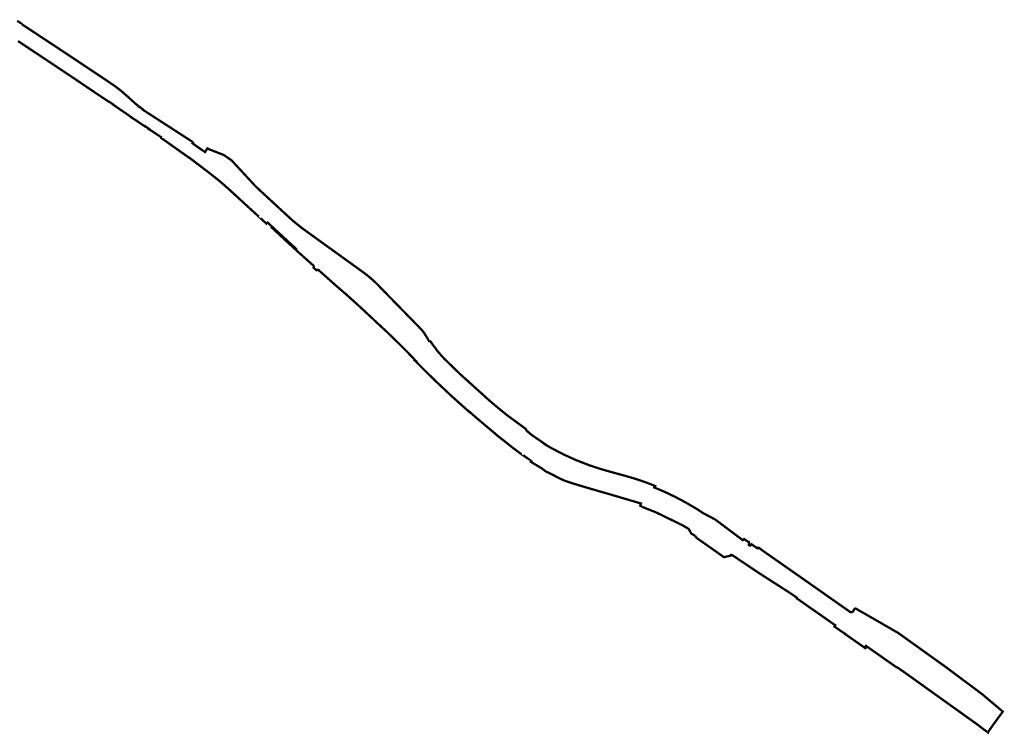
# Model space of a CAD drawing. Header units: metres. Extents: x 163130 to 166636, y 441502 to 443815.
# Tile 4 of 4: x 165766 to 166636, y 441502 to 442134. Entities that reach past the tile are written whole.
import ezdxf

# ---------------------------------------------------------------- set-up
doc = ezdxf.new("R2010")
doc.units = ezdxf.units.M
doc.layers.add('Beheergrens', color=10, linetype='Continuous')

msp = doc.modelspace()

# ---------------------------------------------------------------- linework, layer by layer
at = {"layer": 'Beheergrens', "const_width": 2}
for points in [[(165763.3680000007, 442132.8570000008), (165763.4670000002, 442132.7910000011), (165767.0689999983, 442130.390999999), (165767.0419822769, 442130.125014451)], [(165789.4566032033, 442115.329405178), (165789.4279782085, 442115.3482548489), (165789.0394753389, 442115.6046121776), (165788.6629456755, 442115.8529858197), (165788.0938163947, 442116.2283180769), (165787.0370943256, 442116.9269853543), (165786.5254189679, 442117.2657312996), (165786.0366576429, 442117.5892863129), (165786.041680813, 442117.5859598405), (165785.6049401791, 442117.875141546), (165785.0720025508, 442118.2279697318), (165784.569209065, 442118.558502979), (165783.8648022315, 442119.0218715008), (165783.1010813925, 442119.5242700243), (165783.0918398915, 442119.5400467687), (165782.9372960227, 442119.6402778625), (165782.4530768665, 442119.9607281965), (165782.3680960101, 442120.0169455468), (165782.3549530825, 442120.0257054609), (165782.3530265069, 442120.0269249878), (165782.3489852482, 442120.0210203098), (165778.1949160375, 442122.7631230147), (165776.2060289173, 442124.0759626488), (165776.209521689, 442124.0813099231), (165776.1494503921, 442124.1210057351), (165775.7472562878, 442124.3861228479), (165775.7149843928, 442124.4074121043), (165775.6981260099, 442124.4185001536), (165775.6939973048, 442124.4212723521), (165775.6909852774, 442124.4160373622), (165774.8080141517, 442124.9990544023), (165774.8015324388, 442125.0096086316), (165774.6396225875, 442125.1163875), (165774.4068386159, 442125.269847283), (165774.36623989, 442125.2970145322), (165774.3593598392, 442125.3011157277), (165774.3540070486, 442125.2979893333), (165774.3295106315, 442125.3141781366), (165774.2635217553, 442125.3577547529), (165774.1610635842, 442125.4253926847), (165774.0315630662, 442125.5108826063), (165773.5723248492, 442125.8140336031), (165773.3411919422, 442125.9666070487), (165773.0716629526, 442126.1445726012), (165773.0088396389, 442126.185931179), (165772.2762192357, 442126.6695981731), (165772.1661230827, 442126.742336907), (165772.0421964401, 442126.8240565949), (165771.9104938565, 442126.9110992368), (165771.7839523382, 442126.9945931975), (165771.5903209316, 442127.1224401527), (165771.287144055, 442127.322582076), (165770.8115970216, 442127.6370450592), (165770.2815526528, 442127.9874336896), (165770.2293273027, 442128.0212505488), (165769.8186678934, 442128.293024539), (165768.4019404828, 442129.2278696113), (165767.0779010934, 442130.1012856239), (165767.0419822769, 442130.1250144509)], [(165764.0780963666, 442114.9876045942), (165765.1499006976, 442114.2717221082), (165765.4519820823, 442114.0700200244), (165766.3542327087, 442113.4687988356), (165767.6090716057, 442112.6326114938), (165768.6941541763, 442111.9094162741), (165770.0851710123, 442110.9825254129), (165771.1891084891, 442110.2468008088), (165772.4962456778, 442109.3756855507), (165773.7259020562, 442108.5561320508), (165775.2782142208, 442107.521794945), (165776.5539747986, 442106.6716382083), (165777.6327980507, 442105.9526587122), (165778.2699907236, 442105.5279684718), (165779.0305767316, 442105.0461426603), (165780.1975398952, 442104.2721768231), (165781.5065392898, 442103.3992880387), (165782.7527827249, 442102.5684256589), (165782.735992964, 442102.5795138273), (165783.7392638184, 442101.910543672), (165784.3969635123, 442101.4721042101), (165785.1111578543, 442100.9958525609), (165785.8923747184, 442100.474914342), (165786.8909672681, 442099.80904955), (165788.5332927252, 442098.7136154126), (165790.9878022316, 442097.0765086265), (165793.6036076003, 442095.331955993), (165795.9178133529, 442093.7884385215), (165796.9049862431, 442093.1300044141), (165797.4221031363, 442092.78659904), (165804.5711915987, 442088.0389167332), (165808.0101823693, 442085.7550607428), (165810.7448213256, 442083.9389104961), (165812.1149970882, 442083.0290065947), (165813.1525250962, 442082.3142838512)], [(165849.0441440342, 442075.7058164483), (165849.0316200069, 442075.7142438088), (165848.652394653, 442075.9671680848), (165847.5851820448, 442076.6792603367), (165846.6478187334, 442077.3047530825), (165845.4387843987, 442078.1114290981), (165844.7060698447, 442078.6003137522), (165843.6738839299, 442079.2890103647), (165842.7428525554, 442079.9101790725), (165842.0227310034, 442080.390748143), (165840.9679066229, 442081.0945253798), (165839.9964139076, 442081.7428616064), (165838.736942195, 442082.5832480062), (165837.9118830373, 442083.1336737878), (165836.7231511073, 442083.9268241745), (165835.1629024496, 442084.9677996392), (165833.9589637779, 442085.7711521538), (165832.3482078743, 442086.8459484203), (165831.3527023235, 442087.5101421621), (165828.9101466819, 442089.1399129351), (165826.1446576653, 442090.9851323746), (165820.3886019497, 442094.8257128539), (165814.1983522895, 442098.9560409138), (165808.3179719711, 442102.8796880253), (165807.733003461, 442103.270001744), (165801.7418741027, 442107.2231190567), (165796.4181462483, 442110.7359355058), (165789.4279782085, 442115.3482548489)], [(165813.122177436, 442082.3352433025), (165813.1525250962, 442082.3142838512), (165814.7867508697, 442081.1885823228), (165815.7690207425, 442080.5120084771), (165816.6578645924, 442079.9200006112), (165817.4644785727, 442079.382658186), (165818.6589858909, 442078.5869571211), (165825.3249678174, 442074.0739843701), (165825.5362239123, 442073.9319384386), (165832.3628323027, 442069.34078488), (165835.2390201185, 442067.4060349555), (165839.1800258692, 442064.7559611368), (165839.3094598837, 442064.6706952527), (165840.4800086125, 442063.8996436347), (165844.4129889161, 442061.3089610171), (165844.4970222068, 442061.4050362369), (165844.5833811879, 442061.347821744), (165845.222848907, 442060.924924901), (165846.0121890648, 442060.4027900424), (165846.8185255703, 442059.8695677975), (165847.6502539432, 442059.3194917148), (165848.0848008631, 442059.0319793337), (165848.4250065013, 442058.8070037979), (165848.3379657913, 442058.6719864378), (165848.8931727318, 442058.289622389), (165849.6191810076, 442057.7895993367), (165850.5755166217, 442057.1308863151), (165851.4099793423, 442056.5561205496), (165851.8122777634, 442056.2789953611), (165852.356268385, 442055.9042831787), (165853.0518606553, 442055.4252196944), (165853.6659061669, 442055.0022686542), (165854.2109981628, 442054.6267803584), (165854.524661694, 442054.410758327), (165854.9494633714, 442054.1181081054), (165855.4504442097, 442053.7731162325), (165855.9302988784, 442053.4425402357), (165856.5534284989, 442053.0133796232), (165857.0200016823, 442052.6920081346), (165857.1269336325, 442052.6221567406), (165857.1867301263, 442052.5831287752), (165857.205377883, 442052.5709324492), (165857.2317323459, 442052.5537468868), (165857.30859403, 442052.5035203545), (165857.3131355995, 442052.5005266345), (165857.4812402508, 442052.3907603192), (165857.5964295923, 442052.3154759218), (165857.6632447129, 442052.2719021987), (165857.7320556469, 442052.2268866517), (165857.863415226, 442052.1411804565), (165857.9280286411, 442052.0989368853), (165858.0032388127, 442052.0498192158), (165858.1145057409, 442051.9771961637), (165858.2067811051, 442051.9168799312), (165858.2431131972, 442051.8931526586), (165858.2510262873, 442051.8880526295), (165858.2575656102, 442051.8827271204), (165858.2712631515, 442051.8718549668), (165858.2901233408, 442051.8567667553), (165858.3164862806, 442051.8356876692), (165858.3375489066, 442051.8189355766), (165858.344982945, 442051.8129445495), (165858.5587257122, 442051.6657881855)], [(165855.4109726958, 442070.818007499), (165855.303668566, 442070.9012074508), (165855.218320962, 442070.9673235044), (165855.0585694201, 442071.091124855), (165854.7754079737, 442071.3105505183), (165854.5958336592, 442071.4497717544), (165850.9519726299, 442074.2739093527), (165849.4769747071, 442075.4169655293), (165849.0315512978, 442075.7142436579)], [(165860.3611303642, 442066.5129372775), (165859.6939999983, 442067.0269999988), (165855.4109726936, 442070.8180074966)], [(165870.7483488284, 442057.4316752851), (165870.7495990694, 442057.4336445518), (165870.5021675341, 442057.6212199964), (165869.9125147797, 442058.0753705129), (165869.1935331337, 442058.6293594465), (165868.7880653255, 442058.9416295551), (165868.2227091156, 442059.3771441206), (165868.0935582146, 442059.4898872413), (165867.6405973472, 442059.9026189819), (165867.1136230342, 442060.3829374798), (165866.5354252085, 442060.9097559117), (165865.0455228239, 442062.2674767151), (165864.1099277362, 442063.1201311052), (165863.0750524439, 442064.0631225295), (165862.1435892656, 442064.9118927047), (165861.2597681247, 442065.7497535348), (165860.9260290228, 442066.0659626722), (165860.8610262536, 442066.1275578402), (165860.8516169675, 442066.1348185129), (165860.3611303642, 442066.5129372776)], [(165870.0200164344, 442056.3239503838), (165870.1479736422, 442056.5070035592), (165870.4644348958, 442056.9943869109)], [(165870.748399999, 442057.4316000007), (165874.6658999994, 442054.4138000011), (165874.5296999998, 442054.2210000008), (165874.8500000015, 442054.0139999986), (165918.7060000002, 442025.6649999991)], [(165858.5587257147, 442051.6657881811), (165858.5905184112, 442051.644053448), (165858.6307758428, 442051.616329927), (165858.6558937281, 442051.5990304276), (165859.8082875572, 442050.8059174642), (165861.2777176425, 442049.7945655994), (165861.9311265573, 442049.3448913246), (165862.4370627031, 442048.996684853), (165862.7022800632, 442048.8141537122), (165863.1198564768, 442048.5267169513), (165863.5672301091, 442048.2188761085), (165863.9039475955, 442047.98710813), (165864.0000148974, 442047.9210155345), (165864.0869781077, 442047.6179525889), (165864.5667146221, 442047.3106272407), (165865.2945079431, 442046.8443174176), (165866.1576488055, 442046.2913091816), (165866.6645653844, 442045.9664665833), (165867.4676360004, 442045.4520408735), (165867.997603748, 442045.1124530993), (165868.6400362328, 442044.6867845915), (165869.2244015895, 442044.2948080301), (165869.7430501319, 442043.9468524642), (165870.4227224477, 442043.491006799), (165871.1875176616, 442042.9779445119), (165874.7096787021, 442040.6152208), (165876.2319768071, 442039.5939765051), (165876.3490252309, 442039.8010348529), (165877.6863215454, 442038.8865162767), (165878.8613504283, 442038.0831112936), (165879.7719664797, 442037.4710268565), (165879.6020133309, 442037.2619619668), (165880.642547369, 442036.5955398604), (165881.113203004, 442036.2940922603), (165881.5632159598, 442036.0058377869), (165882.024857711, 442035.710155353), (165882.5104450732, 442035.3991734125), (165882.8413495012, 442035.1870842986), (165883.2116263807, 442034.9435988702), (165883.6899441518, 442034.6262602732), (165884.1249095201, 442034.337861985), (165884.588707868, 442034.0301700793), (165884.9558238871, 442033.7867891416), (165885.3429647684, 442033.529991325), (165885.7445562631, 442033.2636580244), (165885.922024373, 442033.1460147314), (165885.9648259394, 442033.1176295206), (165886.2495735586, 442032.9286900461), (165886.4932393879, 442032.7672496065), (165886.878246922, 442032.5120046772), (165887.2597452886, 442032.2589770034), (165887.6701451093, 442031.9867671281), (165888.0662318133, 442031.7240930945), (165888.5280345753, 442031.4179546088), (165888.8783609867, 442031.1855505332), (165889.3544770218, 442030.8698763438), (165889.6057816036, 442030.7032242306), (165889.9351198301, 442030.4849024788), (165890.0057909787, 442030.4378890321), (165890.3445565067, 442030.2133581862), (165890.7451161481, 442029.9478017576), (165891.0509896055, 442029.7448918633), (165891.2319601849, 442029.6248414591)], [(165891.2318000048, 442029.6246000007), (165890.9329000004, 442029.1651999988), (165890.9230000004, 442029.1510000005), (165891.2887768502, 442028.8923341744), (165891.4192235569, 442028.8001460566), (165893.9267898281, 442027.0271759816), (165894.8562350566, 442026.3700332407), (165900.2951514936, 442022.5244199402), (165901.5624745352, 442021.6283611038), (165905.3689748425, 442018.9369396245), (165906.89992861, 442017.8544697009), (165910.8816, 442015.0392000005), (165910.9820999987, 442014.9681999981), (165913.859089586, 442012.9339553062), (165915.1969443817, 442011.9879831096), (165915.8095999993, 442011.5548), (165915.8969999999, 442011.4930000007), (165915.9210000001, 442011.5249999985), (165915.9479999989, 442011.5610000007), (165916.0883000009, 442011.4545000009), (165917.0084262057, 442010.7559142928), (165917.8984921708, 442010.0801032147), (165925.7361918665, 442004.1292934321), (165928.215075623, 442002.2471894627), (165930.8889999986, 442000.2170000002), (165940.5139999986, 441992.6829999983), (165945.3292330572, 441988.6379482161), (165950.2118415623, 441984.321234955), (165956.0859999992, 441978.9549999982), (165961.9622999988, 441973.5491999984), (165966.1296327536, 441969.7155802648), (165969.4860000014, 441966.6279999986), (165971.9349999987, 441964.3839999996), (165977.4869999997, 441959.3469999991), (165977.6600000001, 441959.188000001), (165977.6620000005, 441959.1900999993)], [(165951.293009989, 442010.6349689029), (165950.8291095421, 442010.9550025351), (165950.3580524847, 442011.2798040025), (165949.0524424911, 442012.1805783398), (165948.1295971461, 442012.8172083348), (165947.2050317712, 442013.4549471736), (165946.0000328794, 442014.2869714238), (165943.2600076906, 442015.3543610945), (165940.7549782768, 442016.3302681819), (165936.1819698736, 442018.1117272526), (165933.1700239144, 442019.2849876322), (165932.7669694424, 442019.4960254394), (165931.6010133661, 442020.1039812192), (165929.4510332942, 442016.8420377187), (165924.5628598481, 442020.2474304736), (165921.7230014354, 442022.2258162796), (165918.2290274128, 442024.6599874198), (165918.662981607, 442025.2750056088), (165918.5166901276, 442025.3720851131)], [(166081.5257594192, 441900.2254163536), (166081.5188726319, 441900.2322982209), (166081.3031820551, 441900.4461873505), (166081.0115348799, 441900.7338854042), (166079.7909434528, 441901.9124802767), (166079.0319822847, 441902.6258747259), (166078.0571265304, 441903.5214534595), (166076.9860012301, 441904.4790043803), (166076.1665686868, 441905.1937112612), (166074.4459511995, 441906.6460828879), (166070.7927217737, 441909.5251053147), (166069.428141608, 441910.5337357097), (166069.1569692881, 441910.7300369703), (166067.0227050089, 441912.2693770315), (166065.8244619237, 441913.1335369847), (166062.6400689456, 441915.4302391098), (166059.5305603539, 441917.6729331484), (166058.6856663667, 441918.2823492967), (166055.8799537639, 441920.3060109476), (166050.0750008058, 441924.4927447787), (166047.1986814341, 441926.5672049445), (166044.9723433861, 441928.172986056), (166043.7869782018, 441929.0278352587), (166042.4399442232, 441929.9994674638), (166040.3923468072, 441931.4761575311), (166034.4670459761, 441935.749747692), (166031.043586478, 441938.2188152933), (166025.589059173, 441942.1528259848), (166021.4662179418, 441945.1262949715), (166019.3299874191, 441946.6669859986), (166015.2710231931, 441949.5939897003), (166007.3769928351, 441955.9409795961), (166006.4479888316, 441956.7760452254), (165990.4389679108, 441971.4859946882), (165974.477000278, 441986.2460476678), (165961.9873845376, 441999.7475919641), (165953.014968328, 442009.4469856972), (165951.4729680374, 442010.5109924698), (165951.2930099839, 442010.6349689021)], [(165977.6619745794, 441959.1901457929), (165977.6600324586, 441959.1879543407), (165978.0539421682, 441958.8263863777), (165978.5116105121, 441958.4061103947), (165979.3810219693, 441957.6078416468), (165980.4676663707, 441956.6100334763), (165981.4382239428, 441955.7189872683), (165982.5343018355, 441954.7126344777), (165983.153983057, 441954.1436478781), (165983.3741075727, 441953.9415561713), (165983.6090357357, 441953.7258139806), (165983.7539718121, 441953.5929733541), (165984.1772217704, 441954.0441106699), (165984.4776234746, 441954.3643767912), (165984.7089918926, 441954.6109584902), (165984.942820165, 441954.3954364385), (165985.2572763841, 441954.1056693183), (165985.6191733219, 441953.7720650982), (165985.9874047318, 441953.4326901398), (165986.2641978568, 441953.1776596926), (165986.5912546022, 441952.8762397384), (165986.9791098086, 441952.5186639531), (165987.8060474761, 441951.7564576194), (165988.4120143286, 441951.1979966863)], [(166009.6068434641, 441930.5677032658), (166007.0469999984, 441932.9070000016), (166005.142000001, 441934.6739999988), (165987.7960000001, 441950.7490000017)], [(165988.4120000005, 441951.1979999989), (165988.7632695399, 441950.8742395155), (166005.6760000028, 441935.2860000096), (166006.1793441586, 441934.8218100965)], [(166009.5899972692, 441930.5489969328), (166009.6068434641, 441930.5677032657), (166010.0700000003, 441931.082000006), (166009.9970000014, 441931.3020000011), (166007.8100000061, 441933.3180000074)], [(166009.5899972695, 441930.5489969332), (166009.6219972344, 441930.5203943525), (166010.1243542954, 441930.0713717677), (166010.7985378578, 441929.4688017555), (166012.0021816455, 441928.3930537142), (166012.7948572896, 441927.684618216), (166013.3011839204, 441927.2320806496), (166013.8227954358, 441926.7658937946), (166014.3999693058, 441926.2501033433), (166014.8722840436, 441925.8279718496), (166015.7603874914, 441925.0342004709), (166016.5914829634, 441924.2913645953), (166017.202669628, 441923.7451685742), (166017.6110916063, 441923.3800759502), (166018.5799576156, 441922.5141744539), (166019.5148119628, 441921.6785677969), (166020.1879648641, 441921.0769979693), (166021.0453624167, 441920.3107483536), (166022.0187051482, 441919.4407413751), (166022.8363076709, 441918.7100023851), (166023.5537325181, 441918.0688165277), (166024.4414254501, 441917.2754907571), (166025.0223884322, 441916.7562613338), (166025.3649902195, 441916.4499834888), (166025.6560304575, 441915.5329713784), (166025.6313059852, 441915.43379803), (166025.4450243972, 441914.6850456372), (166026.1337470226, 441914.0660456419), (166026.8701839, 441913.4042108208), (166027.5748801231, 441912.7710070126), (166028.0500253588, 441912.3439882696), (166028.8002200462, 441912.546552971), (166029.6019888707, 441912.7630260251), (166029.8273958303, 441912.5665102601), (166030.3558065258, 441912.1033437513), (166030.6305203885, 441911.8584344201), (166031.1169501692, 441911.4246549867), (166031.6436572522, 441910.9551439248), (166032.1048875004, 441910.5440027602), (166032.5624690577, 441910.1359684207), (166033.0803634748, 441909.674336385), (166033.3756641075, 441909.4110061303), (166033.7857385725, 441909.0454734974), (166034.3056298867, 441908.5820661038), (166034.9422925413, 441908.0143471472), (166035.5766141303, 441907.4488479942), (166036.2133455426, 441906.8812405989), (166036.7715184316, 441906.3836548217), (166037.1172869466, 441906.0753823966), (166037.1398011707, 441906.0552969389), (166037.8444197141, 441905.4272116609), (166037.8952315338, 441905.3819363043), (166038.6740718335, 441904.6874911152), (166040.6284023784, 441902.9451649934), (166041.3548476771, 441902.2975494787), (166042.108627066, 441901.6255207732), (166043.1254168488, 441900.7191258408), (166043.812686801, 441900.1063547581), (166044.3237672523, 441899.6507160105), (166044.8796007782, 441899.1552396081), (166045.4612933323, 441898.6498084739), (166046.1597454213, 441898.0456282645), (166046.7502455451, 441897.5348770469), (166047.2279055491, 441897.1217712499), (166047.926013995, 441896.5178130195), (166048.1443965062, 441896.3289583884), (166048.3072195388, 441896.1881496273), (166050.8535263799, 441893.9855847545), (166051.9737369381, 441893.0165674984), (166052.8465114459, 441892.2615930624), (166053.8268940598, 441891.4136342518), (166053.9859996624, 441891.2760435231), (166054.6343739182, 441890.696783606), (166054.8124237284, 441890.5377646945), (166055.181811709, 441890.2078531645), (166055.5618722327, 441889.8681757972), (166056.3523561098, 441889.1620784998), (166057.7019144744, 441887.9566199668), (166059.2188520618, 441886.6014639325), (166060.6840140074, 441885.2925825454), (166060.8469857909, 441885.146991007), (166061.3825358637, 441884.6585911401), (166062.8922409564, 441883.2811713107), (166063.9297425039, 441882.3343335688), (166067.1543452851, 441879.3913916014), (166068.2678640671, 441878.3751955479), (166069.2339652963, 441877.493501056), (166069.5052531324, 441877.2459164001), (166069.6990793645, 441877.0690226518), (166069.8519369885, 441876.9295274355), (166069.9946757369, 441876.7980193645), (166070.118690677, 441876.6814877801), (166070.7088119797, 441876.1269082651), (166071.0179197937, 441875.8364672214), (166071.1232050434, 441875.7375819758), (166071.2182305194, 441875.6482409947), (166071.2199518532, 441875.6466873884), (166071.766279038, 441875.133282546)], [(166128.2269932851, 441850.2150443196), (166127.526031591, 441849.9029987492), (166126.8530098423, 441851.0830251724), (166126.3117696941, 441851.9925765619), (166125.28310908, 441853.6509401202), (166124.7789208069, 441854.4310857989), (166124.4780270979, 441854.8879634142), (166124.2400314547, 441855.2419689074), (166123.9245804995, 441855.7866971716), (166123.4846186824, 441856.5464059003), (166123.2220071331, 441857.0000315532), (166122.1597672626, 441858.3715329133), (166121.7951384, 441858.8138069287), (166119.7449894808, 441861.0729517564), (166119.5046918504, 441861.3192677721), (166118.5874430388, 441862.2592421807), (166117.859801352, 441863.0049613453), (166116.3847522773, 441864.516602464), (166113.9819885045, 441866.978875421), (166113.0018608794, 441867.9833438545), (166111.3631735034, 441869.6626011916), (166110.4095629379, 441870.6398742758), (166108.9341050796, 441872.1519616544), (166108.3478618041, 441872.7527117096), (166107.2150461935, 441873.9135848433), (166105.9895286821, 441875.169477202), (166104.9607805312, 441876.2236765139), (166104.0692952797, 441877.1373459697), (166102.2717250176, 441878.9795596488), (166100.9871863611, 441880.2959501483), (166100.2036946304, 441881.0988385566), (166099.044986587, 441882.2863546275), (166097.93448966, 441883.4244743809), (166096.9169019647, 441884.4673532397), (166096.5898276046, 441884.8025842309), (166095.6135639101, 441885.8030598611), (166094.8290407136, 441886.6070592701), (166093.8715796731, 441887.5883317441), (166092.887465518, 441888.5969113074), (166092.0623086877, 441889.4425374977), (166090.3613747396, 441891.1857401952), (166088.7572073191, 441892.829705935), (166085.1430819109, 441896.5336818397), (166083.2313361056, 441898.4929004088), (166082.559008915, 441899.1820129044), (166081.5189413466, 441900.2322983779)], [(166087.6160094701, 441860.3600267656), (166084.8587264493, 441862.8541780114), (166084.9209841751, 441863.0240448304), (166084.3109711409, 441863.5920390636), (166084.1890190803, 441863.460054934), (166082.9287565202, 441864.6442343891), (166080.5909164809, 441866.8410159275), (166076.9205164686, 441870.2900119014), (166073.3098913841, 441873.6827422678), (166072.1328842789, 441874.7887930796), (166071.9992978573, 441874.9143141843), (166071.766279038, 441875.133282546), (166071.7649704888, 441875.1346145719)], [(166087.6160142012, 441860.3600401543), (166089.2899889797, 441858.8190323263), (166091.3218783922, 441856.8548545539), (166093.065643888, 441855.1691495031), (166094.2777135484, 441853.9975473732), (166095.558716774, 441852.7591296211), (166097.3177726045, 441851.0587757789), (166099.0169267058, 441849.4124653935), (166100.5180306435, 441847.9570555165), (166100.7247739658, 441847.7509344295), (166101.5081532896, 441846.9700722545), (166102.0389918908, 441846.4409508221)], [(166140.7490000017, 441834.4659999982), (166140.5711000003, 441834.7168999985), (166140.3005000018, 441835.0172000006), (166138.7707000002, 441836.5163999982), (166138.2107000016, 441837.1697999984), (166137.9897000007, 441837.5808000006), (166135.3321000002, 441840.5295000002), (166130.3630000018, 441847.3035000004), (166128.2270000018, 441850.2149999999)], [(166102.0389918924, 441846.4409508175), (166102.7418640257, 441845.7404507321), (166103.4816500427, 441845.0030997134), (166104.4344468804, 441844.0534121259), (166105.3157584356, 441843.1749845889), (166106.5058080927, 441841.9889859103), (166107.5792641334, 441840.9189784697), (166108.1129965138, 441840.386971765), (166108.1879333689, 441840.308822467), (166108.7726897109, 441839.6986133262), (166109.9789134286, 441838.4400088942), (166111.1788700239, 441837.1879542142), (166111.9364368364, 441836.3974692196), (166112.7544081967, 441835.5439319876), (166114.0246198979, 441834.2185018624), (166114.9195262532, 441833.2848178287), (166114.9817211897, 441833.2199895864), (166115.4955367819, 441832.6838232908), (166115.8939851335, 441832.2679890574), (166115.3600264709, 441832.1910427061), (166116.2916043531, 441831.2678975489), (166117.4324035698, 441830.1375252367), (166119.9708129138, 441827.6222700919), (166121.0848928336, 441826.5184265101), (166122.4294751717, 441825.186155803), (166123.4003786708, 441824.2243865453), (166123.7230255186, 441823.9050553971), (166124.7377989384, 441822.899665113), (166125.9732953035, 441821.675726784), (166128.3382325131, 441819.3329630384), (166129.6339217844, 441818.0493103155), (166130.6537247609, 441817.0390376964), (166131.6623713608, 441816.0398648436), (166132.2649933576, 441815.4632941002), (166133.3030698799, 441814.4865473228), (166134.1742973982, 441813.6666169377), (166134.824825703, 441813.0545551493), (166135.6883411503, 441812.2419499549), (166136.6430974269, 441811.3435565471), (166137.5437293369, 441810.4961037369), (166138.4176433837, 441809.6738439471), (166139.0913789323, 441809.0399193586), (166140.0296787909, 441808.1569528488), (166141.0926174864, 441807.1566793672), (166142.1492210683, 441806.1625104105), (166143.0422801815, 441805.3221613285), (166143.256231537, 441805.1208416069), (166143.7836386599, 441804.6245340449), (166144.8841078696, 441803.5890806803), (166145.8148467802, 441802.7079895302), (166146.3429944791, 441802.1879888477), (166146.4081308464, 441802.1295084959), (166147.1605713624, 441801.4547115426), (166148.0297204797, 441800.6751606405), (166148.3905175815, 441800.3515777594), (166149.4602402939, 441799.3920366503), (166150.507172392, 441798.4530250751), (166151.3185536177, 441797.7252968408), (166152.9440019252, 441796.2675106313), (166154.7473716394, 441794.6500418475), (166155.8462911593, 441793.6643136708), (166156.462608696, 441793.1115827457), (166157.6620565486, 441792.0357492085), (166159.0251035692, 441790.813216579), (166160.2136734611, 441789.7471488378), (166161.4876931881, 441788.6041800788), (166162.8190004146, 441787.409944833), (166162.8790175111, 441787.7049878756), (166164.0090051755, 441786.7169948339), (166165.3478195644, 441785.5463608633), (166166.6787165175, 441784.3827179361), (166167.9866864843, 441783.2391593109), (166169.6829795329, 441781.7559508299), (166169.8449853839, 441781.6150329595), (166170.5622431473, 441781.0043488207), (166171.8202328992, 441779.9333219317), (166173.0258298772, 441778.9068983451), (166174.3238214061, 441777.8018095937), (166175.5559947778, 441776.7527522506), (166176.3770769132, 441776.0536396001), (166177.5196798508, 441775.0808070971), (166178.6287540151, 441774.1366008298), (166179.0839778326, 441773.749043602), (166179.6513975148, 441773.2778594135), (166180.5116833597, 441772.5635947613), (166181.393242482, 441771.8316900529), (166182.0842390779, 441771.2579931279), (166183.0902017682, 441770.4226876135), (166184.02277609, 441769.6482910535), (166184.708816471, 441769.0786994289)], [(166235.3430042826, 441755.4130031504), (166235.0334421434, 441755.592411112), (166233.3379723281, 441756.5749995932), (166230.0170149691, 441758.4979515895), (166230.126967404, 441758.6789710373), (166229.8414861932, 441758.8757876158), (166228.5709308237, 441759.7513152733), (166226.5256275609, 441761.1606313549), (166223.9476301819, 441762.9370807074), (166221.8738363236, 441764.3661361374), (166219.6283978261, 441765.9133931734), (166219.5994231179, 441765.9333520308), (166218.7363067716, 441766.528127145), (166218.4444950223, 441766.7291574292), (166218.2429797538, 441766.8679825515), (166217.3644071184, 441767.6135705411), (166215.2545534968, 441769.4039806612), (166214.6128885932, 441769.9484153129), (166214.117525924, 441770.3688074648), (166213.7060205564, 441770.7179691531), (166213.357890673, 441771.3954441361), (166213.1313029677, 441771.8362416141), (166212.9129972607, 441772.2610385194), (166212.6120020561, 441772.4819612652), (166210.3279334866, 441774.1595141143), (166207.0698484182, 441776.5524075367), (166206.335842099, 441777.0914074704), (166204.0400764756, 441778.7776140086), (166202.0270673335, 441780.2559840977), (166197.1686206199, 441783.8242610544), (166196.6965838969, 441784.170841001), (166196.611991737, 441784.2329481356), (166196.0231976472, 441784.705528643), (166194.8601286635, 441785.6419341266), (166193.9223688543, 441786.4004090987), (166193.178048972, 441787.0046882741), (166192.2856445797, 441787.7316718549), (166189.8269750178, 441789.7490279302), (166188.4558029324, 441790.8834284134), (166185.5917645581, 441793.2744378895), (166184.6006509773, 441794.1087749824), (166181.2344137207, 441796.9697817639), (166180.9429783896, 441797.2189839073), (166179.8883171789, 441798.1699861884), (166178.465967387, 441799.4526748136), (166177.4972389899, 441800.3261102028), (166176.6409517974, 441801.0982314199), (166175.8175087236, 441801.8408352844), (166173.6438105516, 441803.8009902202), (166172.3508436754, 441804.9668298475), (166170.494571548, 441806.6406860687), (166168.3852574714, 441808.5426953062), (166165.1663770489, 441811.4451646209), (166165.1593544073, 441811.451566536), (166164.313295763, 441812.2144411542), (166159.8240778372, 441816.2625984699), (166158.1878750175, 441817.7379350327), (166156.9013186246, 441818.8981195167), (166155.6118712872, 441820.0607452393), (166155.2390215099, 441820.3969825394), (166151.1942010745, 441824.3242168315), (166148.5598198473, 441826.8821821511), (166146.6748349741, 441828.7123927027), (166144.8521058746, 441830.4821147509), (166142.4515979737, 441832.8128881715), (166140.7489729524, 441834.4659619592), (166140.5706604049, 441834.7173878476)], [(166184.7177364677, 441769.0713434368), (166185.2540000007, 441768.6260000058), (166186.3993027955, 441767.5881570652), (166189.4242000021, 441765.068500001), (166196.011400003, 441759.9472000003), (166200.4028000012, 441756.4111000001), (166200.5964069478, 441756.2647581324), (166207.2712999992, 441751.2194000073), (166208.9996184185, 441749.9799592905), (166210.8337322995, 441748.6646487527), (166210.8360969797, 441748.6629529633), (166210.8460000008, 441748.9130000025)], [(166333.6681272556, 441717.4389458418), (166333.6525819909, 441717.4455852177), (166333.3347966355, 441717.5820280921), (166332.925804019, 441717.7570882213), (166332.2015787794, 441718.0641473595), (166331.4010117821, 441718.3999568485), (166330.5512564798, 441718.7601285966), (166329.7819787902, 441719.0859973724), (166329.1052845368, 441719.3724733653), (166327.7219754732, 441719.9580396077), (166326.8079776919, 441720.3449873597), (166327.1000533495, 441720.8182161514), (166327.3294141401, 441721.1898477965), (166327.5249525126, 441721.5067817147), (166327.6140267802, 441721.6510452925), (166327.2614593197, 441721.7925268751), (166326.6420339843, 441722.0369715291), (166326.4909938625, 441722.0970345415), (166325.7136461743, 441722.4061989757), (166325.1489653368, 441722.6307440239), (166324.7616738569, 441722.7818252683), (166324.1197052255, 441723.0281102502), (166322.1999243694, 441723.7630860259), (166321.1903005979, 441724.1378035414), (166320.854745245, 441724.2623037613), (166319.6779973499, 441724.6990506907), (166319.3798653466, 441724.8055030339), (166318.3665595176, 441725.1677533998), (166317.3904603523, 441725.5166277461), (166315.4530941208, 441726.1890469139), (166314.3299910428, 441726.5759679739), (166313.9277596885, 441726.7094395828), (166312.0715414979, 441727.3248643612), (166311.6400148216, 441727.4679480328), (166311.0261987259, 441727.6636822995), (166309.1758109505, 441728.2537576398), (166308.9400081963, 441728.3289808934), (166308.1155136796, 441728.5813066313), (166305.923151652, 441729.2482571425), (166304.789453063, 441729.5808690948), (166302.4477534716, 441730.2546026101), (166300.7829765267, 441730.7219537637), (166300.7234299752, 441730.7383943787), (166298.443547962, 441731.3643233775), (166297.320143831, 441731.6728202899), (166294.877094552, 441732.3436581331), (166293.2146800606, 441732.8001152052), (166291.7795180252, 441733.1942337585), (166288.8447667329, 441734.0000142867), (166284.4023814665, 441735.2202223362), (166281.9392804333, 441735.916941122), (166280.6663427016, 441736.2891806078), (166268.952079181, 441740.1119322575), (166257.4696656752, 441744.5831267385), (166246.2549651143, 441749.6887992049), (166235.3430042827, 441755.4130031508)], [(166210.8459952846, 441748.912991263), (166212.3623954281, 441747.8031714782), (166214.2243956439, 441746.4402717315), (166215.7434146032, 441745.3284593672), (166217.1154811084, 441744.3242243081), (166217.5420236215, 441744.0120298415), (166217.4542023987, 441743.9816852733), (166217.0767900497, 441743.8363308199), (166216.6159813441, 441743.6180351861)], [(166216.6160000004, 441743.6180000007), (166227.2899999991, 441737.2159999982), (166230.8289999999, 441734.5379999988)], [(166230.8290018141, 441734.5379814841), (166232.6982778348, 441733.6420903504), (166234.9197657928, 441732.5774746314)], [(166234.8922491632, 441732.5906507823), (166234.9197657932, 441732.5774746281), (166235.8909663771, 441732.1119890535), (166239.3468194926, 441730.2879071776), (166241.42297452, 441729.1920412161), (166242.719758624, 441728.5745515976), (166244.4301851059, 441727.7600902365), (166245.0451103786, 441727.4673451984), (166247.22104503, 441726.4327795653), (166249.4935496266, 441725.6938975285), (166251.0595117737, 441725.1636760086), (166251.3671209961, 441725.0591321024), (166251.6481835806, 441724.9642066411), (166252.0073690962, 441724.8427586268), (166252.3151837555, 441724.7385489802), (166252.5388238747, 441724.662850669), (166253.0831388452, 441724.4785219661), (166253.5958196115, 441724.3049127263), (166254.4273181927, 441724.0234477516), (166255.2078760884, 441723.7818048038), (166255.9170278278, 441723.5744867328), (166256.7536766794, 441723.3251833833), (166257.6311765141, 441723.0613992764), (166258.3514814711, 441722.8448734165), (166259.0973668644, 441722.6206182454), (166260.3380106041, 441722.2477441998), (166261.0552902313, 441722.0321018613), (166261.7242975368, 441721.8309237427), (166262.6897472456, 441721.5407515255), (166263.4195421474, 441721.3213554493), (166264.1996035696, 441721.0869436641), (166265.5266161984, 441720.6880121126), (166266.2022249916, 441720.4849583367), (166266.9310574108, 441720.2658943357), (166267.7093315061, 441720.0319240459), (166268.3846462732, 441719.8374357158), (166270.3903742, 441719.2600440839), (166271.1944898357, 441719.0245752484), (166271.9516231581, 441718.8104706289), (166272.6267318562, 441718.6160936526), (166273.35609397, 441718.4061538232), (166274.8638462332, 441717.9720346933), (166275.5215581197, 441717.7827360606), (166276.0716571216, 441717.6243428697), (166276.4676599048, 441717.5102106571), (166276.7378960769, 441717.4323937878), (166276.9594457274, 441717.3698186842)], [(166276.9496078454, 441717.374802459), (166277.0724246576, 441717.3362556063), (166277.1854770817, 441717.3005790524), (166277.5165199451, 441717.1960896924), (166278.2710258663, 441716.9589524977), (166281.1055920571, 441716.1544967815), (166284.6730225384, 441715.1420035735), (166293.5739093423, 441712.5200775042), (166296.9368601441, 441711.5294905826), (166301.2693791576, 441710.2533115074), (166307.3055887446, 441708.4752777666), (166311.420269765, 441707.2632470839), (166314.0062666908, 441706.5014096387), (166315.0232132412, 441706.2019084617), (166314.6911077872, 441705.3192103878), (166314.2978679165, 441704.2740682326), (166315.6551498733, 441703.5003250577), (166316.1517970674, 441703.2172214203)], [(166365.9086038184, 441700.3838359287), (166365.9068833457, 441700.3849444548), (166365.3880026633, 441700.7133802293), (166364.3028520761, 441701.3890556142), (166363.49360509, 441701.8831409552), (166362.9003070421, 441702.2401086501), (166362.2006383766, 441702.6554601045), (166361.3916465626, 441703.1281874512), (166360.7057694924, 441703.5225453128), (166360.0746475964, 441703.8924428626), (166359.0075364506, 441704.5229952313), (166357.8429405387, 441705.2027185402), (166356.7939611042, 441705.807615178), (166355.712108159, 441706.4242291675), (166354.5664206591, 441707.069288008), (166353.2790846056, 441707.7842201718), (166352.0259667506, 441708.4705294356), (166351.4210561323, 441708.7976585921), (166351.1380025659, 441708.9509772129), (166350.6539838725, 441709.2100772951), (166348.2869034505, 441710.4617573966), (166347.0739814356, 441711.0899784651), (166345.8594893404, 441711.7137464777), (166344.6019536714, 441712.3492088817), (166340.302134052, 441714.4425145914), (166338.9556211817, 441715.0732152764), (166336.9450504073, 441715.9935348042), (166336.0972411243, 441716.3739564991), (166333.6525819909, 441717.4455852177)], [(166316.3516257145, 441703.1369440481), (166316.1743855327, 441703.2085908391), (166316.1518081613, 441703.2172503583)], [(166316.3534375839, 441703.1362163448), (166317.1492575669, 441702.8166030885), (166325.7739757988, 441699.3526476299), (166328.3351672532, 441698.3240022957), (166328.4970024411, 441698.259004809)], [(166379.1958730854, 441692.8177067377), (166379.0840243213, 441692.8769320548), (166378.6051726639, 441693.1289215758), (166378.2187891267, 441693.3321743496), (166377.3214239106, 441693.8044752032), (166376.628396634, 441694.1691123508), (166375.8091202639, 441694.6003197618), (166375.1383845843, 441694.9532160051), (166370.4510106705, 441697.4199500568), (166370.0569915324, 441697.6269683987), (166365.9068833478, 441700.3849444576)], [(166328.4970064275, 441698.2590147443), (166329.9165052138, 441697.5676361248), (166330.8886327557, 441697.0942727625), (166332.4741968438, 441696.322053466), (166334.3166381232, 441695.424823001), (166335.907638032, 441694.6499472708), (166337.3658656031, 441693.9398485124), (166339.406779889, 441692.9458430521), (166341.4329729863, 441691.9590358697), (166345.4874251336, 441689.9845387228), (166348.3959752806, 441688.5680002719), (166349.0562622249, 441688.2464476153), (166349.8002720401, 441687.884036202), (166350.5268769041, 441687.5301511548), (166351.2007164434, 441687.2020661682), (166351.9379846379, 441686.8429770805)], [(166411.0490210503, 441671.9559658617), (166410.9309724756, 441672.0420216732), (166410.6620116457, 441671.6500492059), (166409.1020713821, 441672.7478032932), (166407.7332008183, 441673.7111662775), (166406.8576965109, 441674.327350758), (166406.233005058, 441674.7670073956), (166405.4909672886, 441674.0530143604), (166405.0579808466, 441673.7489955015), (166404.619008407, 441674.0799458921), (166402.5775961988, 441675.6137925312), (166402.0408103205, 441676.017051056), (166401.6580114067, 441676.3046334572), (166401.5605389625, 441676.3779433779), (166401.0411001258, 441676.7681148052), (166400.4907537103, 441677.1815770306), (166400.1102954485, 441677.4673849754), (166399.5526523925, 441677.8863928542), (166398.9104786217, 441678.3688395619), (166398.2330604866, 441678.8779045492), (166397.7836286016, 441679.215506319), (166394.4207030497, 441681.7421989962), (166392.0899102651, 441683.4933171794), (166390.7835382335, 441684.4747377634), (166387.4072656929, 441687.011416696), (166386.7882232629, 441687.4764523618), (166383.4882248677, 441689.9559058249), (166381.8175763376, 441691.2110492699), (166380.8420334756, 441691.9440393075)], [(166351.9379846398, 441686.8429770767), (166352.437363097, 441686.5389693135), (166353.5859259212, 441685.8401854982), (166355.0358913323, 441684.9580892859), (166356.468929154, 441684.086300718), (166357.233720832, 441683.621036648), (166357.3802929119, 441683.5320408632), (166358.0870183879, 441682.1000424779), (166358.488105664, 441681.3842075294), (166359.4940325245, 441679.5890097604), (166362.8299270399, 441677.6698488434)], [(166390.7751999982, 441659.3053000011), (166388.3526000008, 441658.7831999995), (166364.1849999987, 441675.7740000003), (166362.8299270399, 441677.6698488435)], [(166502.0810095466, 441609.9910553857), (166500.735469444, 441610.1484811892), (166500.1580042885, 441610.2160112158), (166497.1709682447, 441612.28395014), (166493.9121919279, 441614.5727527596), (166491.0372854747, 441616.5918947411), (166489.3645022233, 441617.7667901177), (166487.7626836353, 441618.8919006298), (166486.173393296, 441620.0080296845), (166485.0291595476, 441620.811696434), (166483.4854355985, 441621.8960040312), (166482.0446137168, 441622.9079062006), (166480.6315997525, 441623.9002937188), (166479.5480760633, 441624.6612722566), (166478.0868131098, 441625.6875903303), (166477.5228193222, 441626.0837698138), (166476.7299661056, 441626.6405050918), (166475.518763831, 441627.4911876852), (166473.8261647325, 441628.6800595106), (166472.2453462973, 441629.7904277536), (166470.6727885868, 441630.8948082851), (166469.3414801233, 441631.8298733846), (166467.7819324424, 441632.9251626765), (166466.5508413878, 441633.7898185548), (166465.164264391, 441634.7635821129), (166464.5321310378, 441635.2076641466), (166463.1127288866, 441636.2019331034), (166461.1537755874, 441637.5730833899), (166459.4943002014, 441638.7344475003), (166458.8473732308, 441639.1872846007), (166457.8997311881, 441639.8505734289), (166456.2898831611, 441640.9772330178), (166454.5046587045, 441642.2267495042), (166452.7290710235, 441643.4696140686), (166451.5564280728, 441644.2903549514), (166450.324523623, 441645.1525655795), (166448.6865275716, 441646.2990758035), (166447.8849436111, 441646.8601341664), (166446.0607663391, 441648.1368192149), (166444.5508632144, 441649.1936277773), (166443.3277721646, 441650.0492969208), (166442.3519861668, 441650.7309907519), (166441.5245265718, 441651.3090112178), (166440.119111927, 441652.2908593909), (166438.1629991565, 441653.6574641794), (166436.1220218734, 441655.0832798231), (166435.1393550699, 441655.7697428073), (166433.3583452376, 441657.0139367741), (166431.9051667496, 441658.0291624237), (166431.2202535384, 441658.5076135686), (166430.6499397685, 441658.9061200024), (166428.901006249, 441660.1279176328), (166427.2220034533, 441661.3008171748), (166425.2324473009, 441662.6907117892), (166423.692755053, 441663.7662587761), (166423.0819713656, 441664.1930407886), (166422.5566356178, 441664.5762993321), (166421.6257345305, 441665.2553188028), (166420.5435377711, 441666.04490297), (166419.7908463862, 441666.5939520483), (166419.1999819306, 441667.0250073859), (166418.5865071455, 441667.1865771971), (166418.5770182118, 441667.189114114), (166418.5526383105, 441667.1524589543), (166418.5047005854, 441667.0802629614), (166418.3410953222, 441666.8341499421), (166418.2560293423, 441666.8910237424), (166417.9730300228, 441666.5679902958), (166417.8251143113, 441666.6428531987), (166417.6174760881, 441666.7805438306), (166417.0760704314, 441667.1596501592), (166415.8478926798, 441668.0199866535), (166414.3645680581, 441669.0589547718), (166413.7262520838, 441669.5060326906), (166413.2949035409, 441669.8081874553), (166412.7340198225, 441670.2010440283), (166412.4219127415, 441669.7751545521), (166412.3290190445, 441669.6490135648), (166412.2520998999, 441669.4788563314), (166412.1649779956, 441669.3529510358), (166412.1458005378, 441669.3250961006), (166412.1410017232, 441669.3200791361), (166412.0173791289, 441669.1990963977), (166412.0110013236, 441669.1934083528), (166411.96283429, 441669.1613711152), (166411.9302428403, 441669.1396039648), (166411.8995721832, 441669.1192873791), (166411.8833106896, 441669.1084595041), (166411.8669117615, 441669.0976313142), (166411.8571003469, 441669.0909342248), (166411.7110111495, 441669.0281921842), (166411.6851299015, 441669.0170085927), (166411.5169937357, 441668.979246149), (166411.5029803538, 441668.9769892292), (166411.4630580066, 441668.9756742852), (166411.3879543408, 441668.9732777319), (166411.3160114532, 441668.9709996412), (166411.3092753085, 441668.9717629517), (166411.3039819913, 441668.9726408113), (166411.1383801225, 441668.9986272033), (166411.1319862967, 441668.9999475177), (166410.9588835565, 441669.0606250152), (166410.9551007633, 441669.0620625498), (166410.9431978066, 441669.0684875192), (166410.7940163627, 441669.1560295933), (166410.574006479, 441669.3249519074), (166410.5199871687, 441669.3880152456), (166410.4443316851, 441669.4767265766), (166410.4070057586, 441669.5420529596), (166410.3456711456, 441669.648818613), (166410.3433899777, 441669.654709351), (166410.3417287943, 441669.6599340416), (166410.2841007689, 441669.8286712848), (166410.2809160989, 441669.8390097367), (166410.275566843, 441669.8643612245), (166410.2736895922, 441669.8739239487), (166410.2684749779, 441669.9004994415), (166410.2620010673, 441669.9368615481), (166410.258000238, 441669.9735630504), (166410.2577174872, 441669.9770109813), (166410.2548932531, 441670.0100441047), (166410.252978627, 441670.035959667), (166410.2597181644, 441670.184041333), (166410.2620755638, 441670.2349966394), (166410.264796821, 441670.2470172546), (166410.3078897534, 441670.4245505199), (166410.3091165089, 441670.4290030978), (166410.3543122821, 441670.5283363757), (166410.389044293, 441670.6057306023), (166410.3919872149, 441670.6109658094), (166411.0490210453, 441671.9559658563)], [(166390.7750478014, 441659.3051671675), (166391.1935616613, 441659.3952959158), (166392.0036285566, 441659.570018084), (166392.4004888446, 441659.6554694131), (166392.8955675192, 441659.7623925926), (166393.3788335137, 441659.866285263), (166394.2141083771, 441660.0460713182), (166394.5250154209, 441660.8180381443), (166394.9887993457, 441660.666135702), (166395.5560130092, 441660.4804286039), (166396.147089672, 441660.2869889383), (166396.8431761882, 441659.8191267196), (166397.8411252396, 441659.1483765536), (166397.8817314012, 441659.1211031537), (166398.6323957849, 441658.6165438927), (166399.6674412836, 441657.9209600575), (166399.8929778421, 441657.7694040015), (166400.0313831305, 441657.6763860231), (166400.2005526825, 441657.5627468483), (166400.330217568, 441657.4754936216), (166400.4882375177, 441657.3693936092), (166400.9487398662, 441657.0598509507), (166401.2330524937, 441656.868714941), (166401.5485422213, 441656.6567362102), (166401.9179903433, 441656.4083925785), (166403.1016971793, 441655.612806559), (166403.7203576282, 441655.1970533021), (166404.1656502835, 441654.897710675), (166404.4813466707, 441654.6856213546), (166405.2000091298, 441654.2025713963), (166405.7865292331, 441653.8083263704), (166406.3298278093, 441653.4431286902), (166406.8603935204, 441653.0866902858), (166407.3275727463, 441652.7726024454), (166407.6883494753, 441652.5301353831), (166408.1574554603, 441652.2149395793), (166408.8183750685, 441651.7706937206), (166408.875980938, 441651.7320010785), (166409.3366907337, 441651.4223484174), (166409.8713178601, 441651.0630272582), (166411.8832592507, 441649.7107783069), (166414.0262432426, 441648.2705017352), (166415.757314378, 441647.1070613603), (166417.628857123, 441645.8491626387)], [(166417.6250715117, 441645.8518238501), (166417.6289258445, 441645.8491627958), (166418.3568820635, 441645.3599062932), (166418.432790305, 441645.3111323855), (166419.0606340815, 441644.9074164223), (166419.6258516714, 441644.5440502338), (166420.7431428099, 441643.8256313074), (166421.7841128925, 441643.1563192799), (166422.7140763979, 441642.5585060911), (166423.6266289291, 441641.9717776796), (166423.9105113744, 441641.7892077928), (166425.1357822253, 441641.0013979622), (166426.1303688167, 441640.3619054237), (166427.0087184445, 441639.797236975), (166428.0192031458, 441639.1474354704), (166428.9301741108, 441638.5617056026), (166430.655286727, 441637.4525440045), (166431.6221401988, 441636.8308994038), (166432.6554739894, 441636.1665781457), (166433.6607296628, 441635.5202143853), (166434.4945544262, 441634.9841463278), (166435.3587980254, 441634.4284578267), (166436.2116177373, 441633.8800854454), (166437.0298897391, 441633.3539941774), (166437.7458836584, 441632.8986426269), (166438.8092765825, 441632.2223771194), (166439.6720625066, 441631.6734719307), (166440.475113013, 441631.1628093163), (166441.2355637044, 441630.6796378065), (166442.1866999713, 441630.0806530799), (166442.9798300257, 441629.5810925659), (166443.3420203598, 441629.3529818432), (166444.0438535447, 441628.9001573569), (166444.7095238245, 441628.4547034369), (166445.2156587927, 441628.11612344), (166446.214164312, 441627.4480540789), (166447.0237468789, 441626.906370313), (166447.9806141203, 441626.2661281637), (166448.9478736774, 441625.6191241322), (166449.8353661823, 441625.0253346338), (166450.9084099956, 441624.3073771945), (166452.1010020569, 441623.5095982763), (166452.7670176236, 441623.0640349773), (166452.6489971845, 441622.4480266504), (166453.5207916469, 441621.837848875), (166453.9429234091, 441621.5422398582), (166454.9400567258, 441620.8443555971), (166455.7362769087, 441620.2870683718), (166456.5063420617, 441619.7480765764), (166457.1426715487, 441619.3026682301), (166457.9824616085, 441618.7147779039), (166458.7744839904, 441618.160373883), (166459.5462015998, 441617.6202739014), (166460.289768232, 441617.0997996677), (166460.8730997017, 441616.6914257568), (166461.5446706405, 441616.2214026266), (166462.3101942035, 441615.685627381), (166463.1532890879, 441615.0955206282), (166463.8448213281, 441614.6114155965), (166464.7201290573, 441613.9986892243), (166465.5367251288, 441613.4270998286), (166466.2705878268, 441612.9135013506), (166467.0222777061, 441612.3873733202), (166467.723859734, 441611.8962835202), (166468.1417944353, 441611.6036696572), (166468.2645180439, 441611.5177371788), (166468.6600139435, 441611.2409797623), (166469.0481533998, 441610.9657628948), (166469.618076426, 441610.5615864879), (166469.9079937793, 441610.356005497), (166470.4792059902, 441609.9590630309), (166471.244516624, 441609.4270709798), (166471.9513910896, 441608.9358826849), (166472.6534479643, 441608.4479095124), (166473.3495854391, 441607.964150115), (166473.9326370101, 441607.5588919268), (166474.275405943, 441607.3207268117), (166474.784603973, 441606.9668051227), (166475.3927093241, 441606.5442505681), (166475.9992319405, 441606.1226936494), (166476.7138163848, 441605.6260727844), (166477.3875164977, 441605.1578365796), (166478.1149807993, 441604.6485636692), (166478.7535926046, 441604.198491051), (166479.3704540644, 441603.763720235), (166480.0054870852, 441603.3160869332), (166480.7051523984, 441602.8228808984), (166481.2608925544, 441602.4311325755), (166481.8966828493, 441601.9830562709), (166482.5528473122, 441601.5205651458), (166483.1480966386, 441601.1009855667), (166483.5984570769, 441600.7835288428), (166484.1151016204, 441600.4193907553), (166484.5708312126, 441600.0980529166), (166485.0903667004, 441599.731919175), (166485.7095005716, 441599.2955969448), (166486.2586340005, 441598.9083949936), (166486.7529089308, 441598.5600024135), (166486.7934465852, 441598.5330633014), (166486.1459070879, 441597.3670674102), (166488.2270309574, 441595.9215630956), (166488.7741557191, 441595.5414764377), (166489.414337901, 441595.0967485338), (166491.1078246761, 441593.916894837), (166491.9869973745, 441593.29995485), (166494.1491950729, 441591.9221649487), (166495.2291243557, 441591.2340463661), (166495.0743054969, 441591.1419132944), (166495.0802250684, 441591.137699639), (166495.0883472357, 441591.1319336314), (166495.106311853, 441591.1194043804), (166495.1296455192, 441591.1029939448), (166495.1986824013, 441591.0546503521), (166495.2935306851, 441590.9882333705), (166495.4099918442, 441590.9066256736), (166495.5190880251, 441590.8302295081), (166495.5860602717, 441590.7832161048), (166495.6783616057, 441590.7186844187), (166495.7869762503, 441590.6425096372), (166495.8810673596, 441590.5766471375), (166495.9830742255, 441590.5051294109), (166496.0726224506, 441590.4424825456), (166496.1462712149, 441590.3908122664), (166496.2112470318, 441590.3453516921), (166496.2939125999, 441590.2873612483), (166496.3920648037, 441590.2186157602), (166496.4691551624, 441590.1645060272), (166496.9795331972, 441589.8069182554), (166497.4009133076, 441589.5117561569), (166498.0905262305, 441589.0285414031), (166499.3658867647, 441588.1350717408), (166501.2935553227, 441586.7844445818), (166503.8836505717, 441584.9697868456), (166505.9492583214, 441583.5224742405), (166508.913865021, 441581.4453668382), (166511.5581355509, 441579.5927924), (166513.0949892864, 441578.5160422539), (166513.356426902, 441579.2189308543), (166513.3582705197, 441579.2240523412), (166513.6585532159, 441579.0249499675), (166513.7035824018, 441579.3151791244), (166513.7730189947, 441579.7790057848), (166513.774507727, 441579.7890212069), (166513.8069952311, 441580.0049102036), (166513.8183661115, 441580.0803601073), (166513.823102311, 441580.1125206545), (166513.8300051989, 441580.1587029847), (166513.8369762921, 441580.2051079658), (166513.8438799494, 441580.2509565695), (166513.94058794, 441580.3914587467), (166514.055535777, 441580.3107379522), (166516.6535632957, 441578.4867605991), (166519.780422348, 441576.2914474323), (166523.1747619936, 441573.9084168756), (166525.5004311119, 441572.2756007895), (166527.6176115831, 441570.7892581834), (166529.6992765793, 441569.327753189), (166530.5799732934, 441568.7094885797), (166532.4640939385, 441567.3866952), (166535.6254516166, 441565.1671091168), (166536.8246327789, 441564.325312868), (166538.1298840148, 441563.4088945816), (166540.5474530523, 441561.7115536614), (166541.4468057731, 441561.0802072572), (166541.4452226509, 441561.08131604), (166541.3810750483, 441561.5410519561), (166541.3739853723, 441561.546041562), (166541.4473591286, 441561.4948162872), (166541.6798009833, 441561.3326031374), (166542.4701183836, 441560.7805445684), (166542.9685921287, 441560.4325009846), (166543.8882428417, 441559.7902999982), (166547.7222691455, 441557.1127265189), (166550.8255661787, 441554.9252766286), (166553.8330067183, 441552.7950089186), (166557.66955918, 441550.0401340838), (166559.9750090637, 441548.3940491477), (166561.6765367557, 441547.1686277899), (166563.4164750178, 441545.9155961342), (166565.8570157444, 441544.1580262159), (166569.3369906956, 441541.6709894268), (166570.8808294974, 441540.5558939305), (166577.8805722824, 441535.5563358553), (166583.2003246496, 441531.771349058), (166583.2710171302, 441531.7210081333), (166589.507425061, 441527.2605654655)], [(166504.2069999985, 441613.7619999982), (166524.754999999, 441601.9690000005), (166542.5899999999, 441591.6939999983), (166586.2529999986, 441560.4129999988), (166617.4129999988, 441537.0789999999), (166626.0685510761, 441529.760156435)], [(166589.5085953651, 441527.2596782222), (166589.8939312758, 441526.9841305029), (166591.4099445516, 441525.8999026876), (166592.9304327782, 441524.8124596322), (166594.8220095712, 441523.4595598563), (166596.9556102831, 441521.9335705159), (166597.7936046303, 441521.3341300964), (166599.8465326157, 441519.8659129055), (166601.3041236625, 441518.8173730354), (166604.7200901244, 441516.3583569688), (166606.0852971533, 441515.380021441), (166610.8700164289, 441511.986957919), (166611.012847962, 441511.8852790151), (166611.8959957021, 441511.2560212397), (166612.4665646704, 441510.8203804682), (166613.7206737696, 441509.8629250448), (166615.0812834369, 441508.8240643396), (166617.2906577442, 441507.1370668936), (166617.8920002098, 441506.6780257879), (166618.765930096, 441506.053531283), (166620.1161988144, 441505.0887366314), (166620.5944650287, 441504.7469946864), (166621.4230330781, 441504.1549896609), (166621.8880160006, 441503.8220052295), (166621.9400168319, 441504.0080156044)], [(166626.068599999, 441529.7602000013), (166634.9609999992, 441522.2410000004), (166633.9959999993, 441520.8929999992), (166632.0595999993, 441518.2619999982), (166631.4508999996, 441517.4342)], [(166622.9915000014, 441505.7432000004), (166625.2379115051, 441508.8560129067), (166627.4640000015, 441511.9899999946), (166631.4510000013, 441517.4340000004)]]:
    msp.add_lwpolyline(points, dxfattribs=at)
at = {"layer": 'Beheergrens', "const_width": 2, "flags": 128}
for points in [[(165918.5166901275, 442025.3720851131), (165918.7060000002, 442025.6649999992)], [(166006.2007011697, 441934.802114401), (166007.8099999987, 441933.3180000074)], [(166379.0840243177, 441692.8769320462), (166380.8420334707, 441691.944039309)], [(166504.2069999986, 441613.7619999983), (166502.0810000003, 441609.9910000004)], [(166621.9400168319, 441504.0080156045), (166622.9910000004, 441505.6920000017)]]:
    msp.add_lwpolyline(points, dxfattribs=at)

doc.saveas('drawing.dxf')
